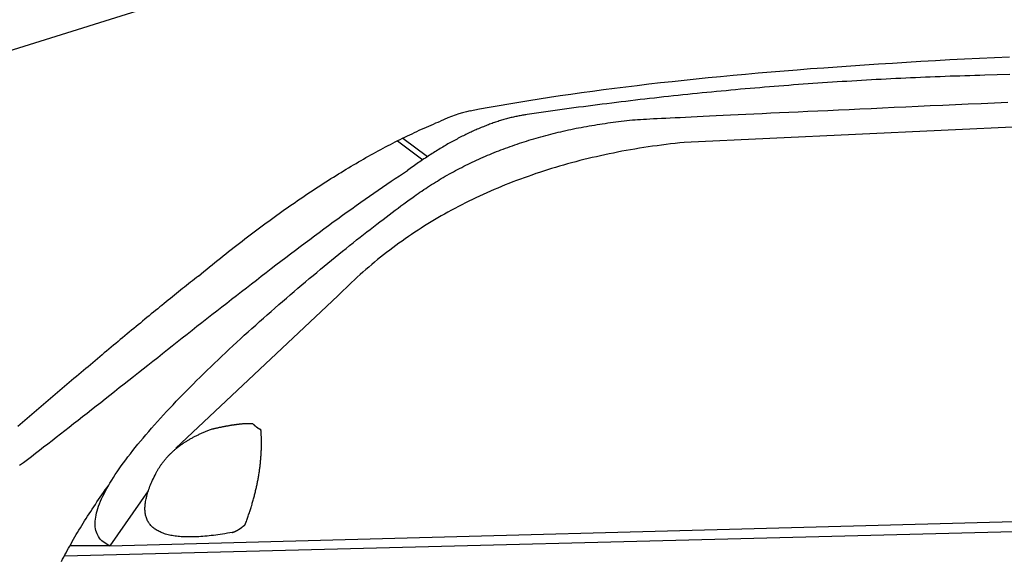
# Model space of a CAD drawing. Extents: x 562 to 7231, y 5667 to 12126.
# Tile 40 of 69: x 2434 to 3448, y 11014 to 11570. Entities that reach past the tile are written whole.
import ezdxf

# ---------------------------------------------------------------- set-up
doc = ezdxf.new("R2010")
doc.units = 0
doc.layers.get('0').update_dxf_attribs({"linetype": 'CONTINUOUS'})
doc.layers.add('CAR', color=10, linetype='CONTINUOUS')

msp = doc.modelspace()

# ---------------------------------------------------------------- linework, layer by layer
msp.add_line((1072.775, 11115.902), (2672.775, 11615.902))
at = {"layer": 'CAR'}
for p, q in [((3711.453, 11470.967), (3118.167, 11443.271)), ((2822.724, 11444.893), (2848.788, 11425.396)), ((2828.47, 11447.763), (2853.868, 11428.781)), ((2761.404, 11285.105), (2594.722, 11128.217)), ((2526.606, 11027.542), (5177.57, 11099.483)), ((2479.878, 11017.381), (5122.347, 11084.521)), ((2566.216, 11084.276), (2526.606, 11027.542)), ((2526.606, 11027.542), (2485.368, 11027.519))]:
    msp.add_line(p, q, dxfattribs=at)
for points in [[(2897.69, 11476, 0), (2907.46, 11477.8, 0), (2917.35, 11479.6, 0), (2927.38, 11481.4, 0), (2937.54, 11483.2, 0), (2947.82, 11484.9, 0), (2958.24, 11486.6, 0), (2968.79, 11488.3, 0), (2979.47, 11489.9, 0), (2990.29, 11491.5, 0), (3001.23, 11493.1, 0), (3012.31, 11494.7, 0), (3023.51, 11496.2, 0), (3034.85, 11497.7, 0), (3046.33, 11499.2, 0), (3057.93, 11500.7, 0), (3069.67, 11502.1, 0), (3081.54, 11503.5, 0), (3093.55, 11504.9, 0), (3105.69, 11506.2, 0), (3117.96, 11507.5, 0), (3130.36, 11508.8, 0), (3142.9, 11510.1, 0), (3155.58, 11511.3, 0), (3168.39, 11512.5, 0), (3181.33, 11513.7, 0), (3194.41, 11514.9, 0), (3207.62, 11516, 0), (3220.97, 11517.1, 0), (3234.45, 11518.2, 0), (3248.07, 11519.3, 0), (3261.82, 11520.3, 0), (3275.71, 11521.3, 0), (3289.73, 11522.3, 0), (3303.9, 11523.3, 0), (3318.19, 11524.2, 0), (3332.63, 11525.1, 0), (3347.2, 11526, 0), (3361.91, 11526.9, 0), (3376.75, 11527.7, 0), (3391.74, 11528.6, 0), (3406.86, 11529.4, 0), (3422.11, 11530.1, 0), (3437.51, 11530.9, 0), (3453.04, 11531.6, 0)], [(3427.61, 11512.5, 0), (3422.5, 11512.3, 0), (3417.4, 11512.2, 0), (3412.29, 11512, 0), (3407.19, 11511.9, 0), (3402.1, 11511.7, 0), (3397, 11511.5, 0), (3391.91, 11511.4, 0), (3386.83, 11511.2, 0), (3381.74, 11511, 0), (3376.66, 11510.8, 0), (3371.58, 11510.6, 0), (3366.51, 11510.4, 0), (3361.44, 11510.2, 0), (3356.37, 11509.9, 0), (3351.31, 11509.7, 0), (3346.24, 11509.5, 0), (3341.19, 11509.2, 0), (3336.13, 11509, 0), (3331.08, 11508.8, 0), (3326.03, 11508.5, 0), (3320.98, 11508.2, 0), (3315.94, 11508, 0), (3310.9, 11507.7, 0), (3305.86, 11507.4, 0), (3300.83, 11507.1, 0), (3295.8, 11506.8, 0), (3290.77, 11506.5, 0), (3285.75, 11506.2, 0), (3280.73, 11505.9, 0), (3275.71, 11505.6, 0), (3270.69, 11505.3, 0), (3265.68, 11504.9, 0), (3260.67, 11504.6, 0), (3255.67, 11504.3, 0), (3250.67, 11503.9, 0), (3245.67, 11503.6, 0), (3240.67, 11503.2, 0), (3235.68, 11502.8, 0), (3230.69, 11502.5, 0), (3225.7, 11502.1, 0), (3220.72, 11501.7, 0), (3215.74, 11501.3, 0), (3210.76, 11500.9, 0), (3205.79, 11500.5, 0), (3200.82, 11500.1, 0), (3195.85, 11499.7, 0), (3190.89, 11499.3, 0), (3185.93, 11498.8, 0), (3180.97, 11498.4, 0), (3176.01, 11498, 0), (3171.06, 11497.5, 0), (3166.11, 11497.1, 0), (3161.17, 11496.6, 0), (3156.23, 11496.2, 0), (3151.29, 11495.7, 0), (3146.35, 11495.2, 0), (3141.42, 11494.7, 0), (3136.49, 11494.3, 0), (3131.56, 11493.8, 0), (3126.64, 11493.3, 0), (3121.72, 11492.8, 0), (3116.8, 11492.2, 0), (3111.89, 11491.7, 0), (3106.98, 11491.2, 0), (3102.07, 11490.7, 0), (3097.16, 11490.1, 0), (3092.26, 11489.6, 0), (3087.36, 11489, 0), (3082.47, 11488.5, 0), (3077.58, 11487.9, 0), (3072.69, 11487.4, 0), (3067.8, 11486.8, 0), (3062.92, 11486.2, 0), (3058.04, 11485.6, 0), (3053.16, 11485, 0), (3048.29, 11484.4, 0), (3043.42, 11483.8, 0), (3038.55, 11483.2, 0), (3033.69, 11482.6, 0), (3028.83, 11482, 0), (3023.97, 11481.4, 0), (3019.12, 11480.7, 0), (3014.27, 11480.1, 0), (3009.42, 11479.5, 0), (3004.58, 11478.8, 0), (2999.73, 11478.2, 0), (2994.9, 11477.5, 0), (2990.06, 11476.8, 0), (2985.23, 11476.1, 0), (2980.4, 11475.5, 0), (2975.57, 11474.8, 0), (2970.75, 11474.1, 0), (2965.93, 11473.4, 0), (2961.11, 11472.7, 0), (2956.3, 11472, 0)], [(3453.41, 11513.3, 0), (3440.54, 11512.9, 0), (3427.61, 11512.5, 0)], [(3067.58, 11466.7, 0), (3070.18, 11466.9, 0), (3073, 11467, 0), (3076.03, 11467.2, 0), (3079.28, 11467.4, 0), (3082.76, 11467.6, 0), (3086.48, 11467.8, 0), (3090.43, 11468, 0), (3094.64, 11468.2, 0), (3099.09, 11468.4, 0), (3103.8, 11468.6, 0), (3108.78, 11468.9, 0), (3114.01, 11469.1, 0), (3119.52, 11469.4, 0), (3125.3, 11469.7, 0), (3131.35, 11470, 0), (3137.68, 11470.3, 0), (3144.28, 11470.6, 0), (3151.17, 11470.9, 0), (3158.34, 11471.3, 0), (3165.79, 11471.6, 0), (3173.52, 11472, 0), (3181.53, 11472.4, 0), (3189.83, 11472.8, 0), (3198.41, 11473.2, 0), (3207.26, 11473.6, 0), (3216.4, 11474, 0), (3225.81, 11474.5, 0), (3235.49, 11474.9, 0), (3245.44, 11475.4, 0), (3255.66, 11475.9, 0), (3266.15, 11476.3, 0), (3276.89, 11476.8, 0), (3287.89, 11477.3, 0), (3299.14, 11477.9, 0), (3310.63, 11478.4, 0), (3322.36, 11478.9, 0), (3334.32, 11479.5, 0), (3346.51, 11480, 0), (3358.92, 11480.6, 0), (3371.55, 11481.2, 0), (3384.37, 11481.7, 0), (3397.4, 11482.3, 0), (3410.61, 11482.9, 0), (3424, 11483.5, 0), (3437.55, 11484.1, 0), (3451.27, 11484.7, 0)], [(2956.3, 11472, 0), (2955.14, 11471.8, 0), (2953.97, 11471.6, 0), (2952.8, 11471.4, 0), (2951.63, 11471.2, 0), (2950.46, 11471, 0), (2949.28, 11470.8, 0), (2948.1, 11470.6, 0), (2946.92, 11470.4, 0), (2945.74, 11470.1, 0), (2944.55, 11469.9, 0), (2943.36, 11469.6, 0), (2942.16, 11469.3, 0), (2940.97, 11469.1, 0), (2939.77, 11468.8, 0), (2938.56, 11468.5, 0), (2937.36, 11468.2, 0), (2936.15, 11467.8, 0), (2934.94, 11467.5, 0), (2933.73, 11467.2, 0), (2932.51, 11466.8, 0), (2931.29, 11466.5, 0), (2930.07, 11466.1, 0), (2928.84, 11465.7, 0), (2927.62, 11465.4, 0), (2926.38, 11465, 0), (2925.15, 11464.6, 0), (2923.91, 11464.2, 0), (2922.67, 11463.7, 0), (2921.43, 11463.3, 0), (2920.19, 11462.9, 0), (2918.94, 11462.4, 0), (2917.69, 11462, 0), (2916.44, 11461.5, 0), (2915.18, 11461, 0), (2913.92, 11460.5, 0), (2912.66, 11460.1, 0), (2911.39, 11459.5, 0), (2910.12, 11459, 0), (2908.85, 11458.5, 0), (2907.58, 11458, 0), (2906.3, 11457.4, 0), (2905.02, 11456.9, 0), (2903.74, 11456.3, 0), (2902.46, 11455.8, 0), (2901.17, 11455.2, 0), (2899.88, 11454.6, 0), (2898.59, 11454, 0), (2897.29, 11453.4, 0), (2895.99, 11452.8, 0), (2894.69, 11452.2, 0), (2893.38, 11451.5, 0), (2892.07, 11450.9, 0), (2890.76, 11450.2, 0), (2889.45, 11449.6, 0), (2888.13, 11448.9, 0), (2886.82, 11448.2, 0), (2885.49, 11447.5, 0), (2884.17, 11446.8, 0), (2882.84, 11446.1, 0), (2881.51, 11445.4, 0), (2880.18, 11444.7, 0), (2878.84, 11443.9, 0), (2877.5, 11443.2, 0), (2876.16, 11442.4, 0), (2874.81, 11441.7, 0), (2873.47, 11440.9, 0), (2872.12, 11440.1, 0), (2870.76, 11439.3, 0), (2869.41, 11438.5, 0), (2868.05, 11437.7, 0), (2866.69, 11436.9, 0), (2865.32, 11436, 0), (2863.95, 11435.2, 0), (2862.58, 11434.4, 0), (2861.21, 11433.5, 0), (2859.83, 11432.6, 0), (2858.45, 11431.8, 0), (2857.07, 11430.9, 0), (2855.69, 11430, 0), (2854.3, 11429.1, 0), (2852.91, 11428.1, 0), (2851.52, 11427.2, 0), (2850.12, 11426.3, 0), (2848.72, 11425.4, 0), (2847.32, 11424.4, 0), (2845.92, 11423.4, 0), (2844.51, 11422.5, 0), (2843.1, 11421.5, 0), (2841.68, 11420.5, 0), (2840.27, 11419.5, 0), (2838.85, 11418.5, 0), (2837.43, 11417.5, 0), (2836, 11416.5, 0), (2834.58, 11415.4, 0), (2833.15, 11414.4, 0)], [(2617.87, 11305.6, 0), (2620.71, 11308, 0), (2623.55, 11310.3, 0), (2626.38, 11312.6, 0), (2629.21, 11315, 0), (2632.04, 11317.3, 0), (2634.86, 11319.6, 0), (2637.67, 11321.8, 0), (2640.49, 11324.1, 0), (2643.29, 11326.3, 0), (2646.09, 11328.6, 0), (2648.89, 11330.8, 0), (2651.68, 11333, 0), (2654.47, 11335.2, 0), (2657.25, 11337.4, 0), (2660.03, 11339.5, 0), (2662.8, 11341.7, 0), (2665.57, 11343.8, 0), (2668.34, 11345.9, 0), (2671.1, 11348, 0), (2673.85, 11350.1, 0), (2676.6, 11352.2, 0), (2679.35, 11354.2, 0), (2682.09, 11356.3, 0), (2684.82, 11358.3, 0), (2687.55, 11360.3, 0), (2690.28, 11362.3, 0), (2693, 11364.3, 0), (2695.72, 11366.3, 0), (2698.43, 11368.2, 0), (2701.14, 11370.2, 0), (2703.84, 11372.1, 0), (2706.54, 11374, 0), (2709.23, 11375.9, 0), (2711.92, 11377.8, 0), (2714.6, 11379.7, 0), (2717.28, 11381.5, 0), (2719.96, 11383.4, 0), (2722.63, 11385.2, 0), (2725.29, 11387, 0), (2727.96, 11388.8, 0), (2730.61, 11390.6, 0), (2733.26, 11392.3, 0), (2735.91, 11394.1, 0), (2738.55, 11395.8, 0), (2741.19, 11397.6, 0), (2743.82, 11399.3, 0), (2746.45, 11401, 0), (2749.07, 11402.6, 0), (2751.69, 11404.3, 0), (2754.3, 11406, 0), (2756.91, 11407.6, 0), (2759.52, 11409.2, 0), (2762.12, 11410.8, 0), (2764.71, 11412.4, 0), (2767.3, 11414, 0), (2769.89, 11415.6, 0), (2772.47, 11417.1, 0), (2775.04, 11418.7, 0), (2777.62, 11420.2, 0), (2780.18, 11421.7, 0), (2782.74, 11423.2, 0), (2785.3, 11424.7, 0), (2787.85, 11426.1, 0), (2790.4, 11427.6, 0), (2792.95, 11429, 0), (2795.48, 11430.4, 0), (2798.02, 11431.8, 0), (2800.55, 11433.2, 0), (2803.07, 11434.6, 0), (2805.59, 11436, 0), (2808.11, 11437.3, 0), (2810.62, 11438.6, 0), (2813.12, 11440, 0), (2815.62, 11441.3, 0), (2818.12, 11442.5, 0), (2820.61, 11443.8, 0), (2823.1, 11445.1, 0), (2825.58, 11446.3, 0), (2828.06, 11447.6, 0), (2830.53, 11448.8, 0), (2833, 11450, 0), (2835.46, 11451.2, 0), (2837.92, 11452.3, 0), (2840.37, 11453.5, 0), (2842.82, 11454.6, 0), (2845.27, 11455.8, 0), (2847.71, 11456.9, 0), (2850.14, 11458, 0), (2852.57, 11459.1, 0), (2855, 11460.1, 0), (2857.42, 11461.2, 0), (2859.84, 11462.2, 0), (2862.25, 11463.3, 0), (2864.66, 11464.3, 0), (2867.06, 11465.3, 0)], [(2840.21, 11387.8, 0), (2842.13, 11389.2, 0), (2844.05, 11390.6, 0), (2845.99, 11391.9, 0), (2847.94, 11393.2, 0), (2849.89, 11394.6, 0), (2851.86, 11395.9, 0), (2853.84, 11397.2, 0), (2855.82, 11398.5, 0), (2857.82, 11399.8, 0), (2859.83, 11401, 0), (2861.84, 11402.3, 0), (2863.87, 11403.5, 0), (2865.91, 11404.8, 0), (2867.96, 11406, 0), (2870.01, 11407.2, 0), (2872.08, 11408.4, 0), (2874.16, 11409.6, 0), (2876.25, 11410.8, 0), (2878.35, 11412, 0), (2880.45, 11413.1, 0), (2882.57, 11414.3, 0), (2884.7, 11415.4, 0), (2886.84, 11416.5, 0), (2888.99, 11417.6, 0), (2891.15, 11418.7, 0), (2893.32, 11419.8, 0), (2895.5, 11420.9, 0), (2897.69, 11421.9, 0), (2899.89, 11423, 0), (2902.1, 11424, 0), (2904.32, 11425.1, 0), (2906.55, 11426.1, 0), (2908.79, 11427.1, 0), (2911.04, 11428.1, 0), (2913.3, 11429, 0), (2915.58, 11430, 0), (2917.86, 11431, 0), (2920.15, 11431.9, 0), (2922.45, 11432.9, 0), (2924.76, 11433.8, 0), (2927.08, 11434.7, 0), (2929.42, 11435.6, 0), (2931.76, 11436.5, 0), (2934.11, 11437.4, 0), (2936.47, 11438.2, 0), (2938.85, 11439.1, 0), (2941.23, 11439.9, 0), (2943.62, 11440.8, 0), (2946.03, 11441.6, 0), (2948.44, 11442.4, 0), (2950.87, 11443.2, 0), (2953.3, 11444, 0), (2955.74, 11444.7, 0), (2958.2, 11445.5, 0), (2960.66, 11446.2, 0), (2963.14, 11447, 0), (2965.62, 11447.7, 0), (2968.12, 11448.4, 0), (2970.62, 11449.1, 0), (2973.14, 11449.8, 0), (2975.66, 11450.5, 0), (2978.2, 11451.2, 0), (2980.74, 11451.8, 0), (2983.3, 11452.5, 0), (2985.87, 11453.1, 0), (2988.44, 11453.7, 0), (2991.03, 11454.3, 0), (2993.63, 11454.9, 0), (2996.23, 11455.5, 0), (2998.85, 11456.1, 0), (3001.48, 11456.7, 0), (3004.11, 11457.2, 0), (3006.76, 11457.8, 0), (3009.42, 11458.3, 0), (3012.09, 11458.8, 0), (3014.76, 11459.3, 0), (3017.45, 11459.8, 0), (3020.15, 11460.3, 0), (3022.86, 11460.8, 0), (3025.58, 11461.2, 0), (3028.31, 11461.7, 0), (3031.05, 11462.1, 0), (3033.79, 11462.5, 0), (3036.55, 11462.9, 0), (3039.32, 11463.4, 0), (3042.1, 11463.7, 0), (3044.89, 11464.1, 0), (3047.69, 11464.5, 0), (3050.5, 11464.8, 0), (3053.32, 11465.2, 0), (3056.15, 11465.5, 0), (3058.99, 11465.8, 0), (3061.84, 11466.2, 0), (3064.71, 11466.5, 0), (3067.58, 11466.7, 0)], [(3118.17, 11443.3, 0), (3113.45, 11442.8, 0), (3108.75, 11442.3, 0), (3104.07, 11441.7, 0), (3099.42, 11441.1, 0), (3094.78, 11440.5, 0), (3090.17, 11439.9, 0), (3085.57, 11439.3, 0), (3081, 11438.6, 0), (3076.44, 11437.9, 0), (3071.91, 11437.2, 0), (3067.4, 11436.4, 0), (3062.9, 11435.7, 0), (3058.43, 11434.9, 0), (3053.98, 11434.1, 0), (3049.55, 11433.2, 0), (3045.14, 11432.3, 0), (3040.75, 11431.4, 0), (3036.38, 11430.5, 0), (3032.03, 11429.6, 0), (3027.7, 11428.6, 0), (3023.39, 11427.6, 0), (3019.11, 11426.6, 0), (3014.84, 11425.6, 0), (3010.59, 11424.5, 0), (3006.37, 11423.4, 0), (3002.16, 11422.3, 0), (2997.97, 11421.1, 0), (2993.81, 11420, 0), (2989.66, 11418.8, 0), (2985.54, 11417.6, 0), (2981.44, 11416.3, 0), (2977.35, 11415.1, 0), (2973.29, 11413.8, 0), (2969.25, 11412.4, 0), (2965.23, 11411.1, 0), (2961.23, 11409.7, 0), (2957.25, 11408.3, 0), (2953.29, 11406.9, 0), (2949.35, 11405.5, 0), (2945.43, 11404, 0), (2941.53, 11402.5, 0), (2937.65, 11401, 0), (2933.79, 11399.5, 0), (2929.96, 11397.9, 0), (2926.14, 11396.3, 0), (2922.34, 11394.7, 0), (2918.57, 11393.1, 0), (2914.81, 11391.4, 0), (2911.08, 11389.7, 0), (2907.36, 11388, 0), (2903.67, 11386.3, 0), (2899.99, 11384.5, 0), (2896.34, 11382.7, 0), (2892.71, 11380.9, 0), (2889.1, 11379, 0), (2885.5, 11377.2, 0), (2881.93, 11375.3, 0), (2878.38, 11373.4, 0), (2874.85, 11371.4, 0), (2871.34, 11369.5, 0), (2867.85, 11367.5, 0), (2864.39, 11365.5, 0), (2860.94, 11363.4, 0), (2857.51, 11361.4, 0), (2854.1, 11359.3, 0), (2850.71, 11357.2, 0), (2847.35, 11355, 0), (2844, 11352.9, 0), (2840.68, 11350.7, 0), (2837.37, 11348.5, 0), (2834.09, 11346.2, 0), (2830.82, 11344, 0), (2827.58, 11341.7, 0), (2824.36, 11339.4, 0), (2821.15, 11337, 0), (2817.97, 11334.7, 0), (2814.81, 11332.3, 0), (2811.67, 11329.9, 0), (2808.55, 11327.5, 0), (2805.45, 11325, 0), (2802.37, 11322.5, 0), (2799.31, 11320, 0), (2796.27, 11317.5, 0), (2793.25, 11314.9, 0), (2790.26, 11312.3, 0), (2787.28, 11309.7, 0), (2784.32, 11307.1, 0), (2781.39, 11304.4, 0), (2778.47, 11301.7, 0), (2775.57, 11299, 0), (2772.7, 11296.3, 0), (2769.84, 11293.5, 0), (2767.01, 11290.7, 0), (2764.2, 11287.9, 0), (2761.4, 11285.1, 0)], [(2433.69, 11110.6, 0), (2437.69, 11113.6, 0), (2441.74, 11116.7, 0), (2445.84, 11119.8, 0), (2449.98, 11123, 0), (2454.18, 11126.2, 0), (2458.42, 11129.5, 0), (2462.7, 11132.8, 0), (2467.03, 11136.1, 0), (2471.4, 11139.5, 0), (2475.81, 11143, 0), (2480.26, 11146.4, 0), (2484.75, 11149.9, 0), (2489.28, 11153.5, 0), (2493.85, 11157.1, 0), (2498.44, 11160.7, 0), (2503.08, 11164.3, 0), (2507.74, 11168, 0), (2512.44, 11171.7, 0), (2517.17, 11175.4, 0), (2521.93, 11179.2, 0), (2526.71, 11182.9, 0), (2531.52, 11186.7, 0), (2536.36, 11190.6, 0), (2541.23, 11194.4, 0), (2546.11, 11198.3, 0), (2551.02, 11202.2, 0), (2555.95, 11206.1, 0), (2560.9, 11210, 0), (2565.87, 11213.9, 0), (2570.85, 11217.9, 0), (2575.85, 11221.8, 0), (2580.87, 11225.8, 0), (2585.9, 11229.8, 0), (2590.94, 11233.8, 0), (2596, 11237.8, 0), (2601.06, 11241.8, 0), (2606.13, 11245.8, 0), (2611.22, 11249.8, 0), (2616.31, 11253.8, 0), (2621.4, 11257.8, 0), (2626.5, 11261.8, 0), (2631.6, 11265.8, 0), (2636.7, 11269.8, 0), (2641.81, 11273.8, 0), (2646.91, 11277.8, 0), (2652.02, 11281.8, 0), (2657.12, 11285.7, 0), (2662.21, 11289.7, 0), (2667.31, 11293.6, 0), (2672.39, 11297.6, 0), (2677.47, 11301.5, 0), (2682.54, 11305.4, 0), (2687.6, 11309.3, 0), (2692.65, 11313.2, 0), (2697.68, 11317, 0), (2702.71, 11320.9, 0), (2707.72, 11324.7, 0), (2712.71, 11328.5, 0), (2717.69, 11332.2, 0), (2722.64, 11336, 0), (2727.58, 11339.7, 0), (2732.5, 11343.3, 0), (2737.4, 11347, 0), (2742.27, 11350.6, 0), (2747.12, 11354.2, 0), (2751.95, 11357.8, 0), (2756.75, 11361.3, 0), (2761.52, 11364.7, 0), (2766.26, 11368.2, 0), (2770.97, 11371.6, 0), (2775.65, 11375, 0), (2780.3, 11378.3, 0), (2784.92, 11381.6, 0), (2789.5, 11384.8, 0), (2794.04, 11388, 0), (2798.55, 11391.1, 0), (2803.02, 11394.2, 0), (2807.45, 11397.2, 0), (2811.84, 11400.2, 0), (2816.19, 11403.2, 0), (2820.5, 11406.1, 0), (2824.76, 11408.9, 0), (2828.98, 11411.7, 0), (2833.15, 11414.4, 0)], [(2526.61, 11027.5, 0), (2524.69, 11028.5, 0), (2522.91, 11029.5, 0), (2521.26, 11030.6, 0), (2519.75, 11031.7, 0), (2518.37, 11032.9, 0), (2517.12, 11034.2, 0), (2516, 11035.6, 0), (2515.01, 11037.1, 0), (2514.14, 11038.6, 0), (2513.4, 11040.1, 0), (2512.77, 11041.8, 0), (2512.27, 11043.5, 0), (2511.89, 11045.2, 0), (2511.62, 11047.1, 0), (2511.47, 11049, 0), (2511.44, 11050.9, 0), (2511.51, 11052.9, 0), (2511.7, 11055, 0), (2512, 11057.1, 0), (2512.4, 11059.3, 0), (2512.91, 11061.5, 0), (2513.53, 11063.8, 0), (2514.25, 11066.2, 0), (2515.07, 11068.6, 0), (2515.98, 11071, 0), (2517, 11073.5, 0), (2518.11, 11076.1, 0), (2519.32, 11078.7, 0), (2520.62, 11081.3, 0), (2522.02, 11084, 0), (2523.5, 11086.7, 0), (2525.07, 11089.5, 0), (2526.73, 11092.3, 0), (2528.47, 11095.1, 0), (2530.3, 11098, 0), (2532.21, 11101, 0), (2534.2, 11103.9, 0), (2536.26, 11106.9, 0), (2538.41, 11110, 0), (2540.63, 11113, 0), (2542.92, 11116.2, 0), (2545.29, 11119.3, 0), (2547.73, 11122.5, 0), (2550.23, 11125.7, 0), (2552.81, 11128.9, 0), (2555.45, 11132.2, 0), (2558.15, 11135.4, 0), (2560.92, 11138.7, 0), (2563.74, 11142.1, 0), (2566.63, 11145.4, 0), (2569.58, 11148.8, 0), (2572.58, 11152.2, 0), (2575.63, 11155.6, 0), (2578.74, 11159.1, 0), (2581.9, 11162.5, 0), (2585.11, 11166, 0), (2588.37, 11169.5, 0), (2591.67, 11173, 0), (2595.02, 11176.5, 0), (2598.42, 11180, 0), (2601.85, 11183.6, 0), (2605.33, 11187.1, 0), (2608.84, 11190.7, 0), (2612.39, 11194.3, 0), (2615.97, 11197.8, 0), (2619.59, 11201.4, 0), (2623.24, 11205, 0), (2626.93, 11208.6, 0), (2630.64, 11212.2, 0), (2634.37, 11215.8, 0), (2638.14, 11219.4, 0), (2641.93, 11223, 0), (2645.74, 11226.6, 0), (2649.57, 11230.2, 0), (2653.42, 11233.7, 0), (2657.28, 11237.3, 0), (2661.17, 11240.9, 0), (2665.07, 11244.5, 0), (2668.98, 11248, 0), (2672.9, 11251.6, 0), (2676.83, 11255.1, 0), (2680.77, 11258.6, 0), (2684.72, 11262.2, 0), (2688.67, 11265.7, 0), (2692.62, 11269.1, 0), (2696.58, 11272.6, 0), (2700.53, 11276.1, 0), (2704.48, 11279.5, 0), (2708.43, 11282.9, 0), (2712.38, 11286.3, 0), (2716.32, 11289.7, 0), (2720.25, 11293.1, 0), (2724.17, 11296.4, 0), (2728.08, 11299.7, 0), (2731.98, 11303, 0), (2735.86, 11306.2, 0), (2739.72, 11309.4, 0), (2743.57, 11312.6, 0), (2747.4, 11315.8, 0), (2751.21, 11318.9, 0), (2755, 11322, 0), (2758.76, 11325.1, 0), (2762.49, 11328.1, 0), (2766.2, 11331.1, 0), (2769.88, 11334.1, 0), (2773.53, 11337, 0), (2777.14, 11339.9, 0), (2780.72, 11342.8, 0), (2784.27, 11345.6, 0), (2787.78, 11348.3, 0), (2791.25, 11351, 0), (2794.68, 11353.7, 0), (2798.07, 11356.4, 0), (2801.42, 11358.9, 0), (2804.72, 11361.5, 0), (2807.97, 11364, 0), (2811.17, 11366.4, 0), (2814.33, 11368.8, 0), (2817.43, 11371.1, 0), (2820.48, 11373.4, 0), (2823.48, 11375.6, 0), (2826.42, 11377.8, 0), (2829.3, 11379.9, 0), (2832.12, 11382, 0), (2834.88, 11384, 0), (2837.58, 11385.9, 0), (2840.21, 11387.8, 0)], [(2617.87, 11305.6, 0), (2615.86, 11304, 0), (2613.85, 11302.4, 0), (2611.83, 11300.8, 0), (2609.79, 11299.2, 0), (2607.75, 11297.6, 0), (2605.69, 11295.9, 0), (2603.63, 11294.3, 0), (2601.56, 11292.6, 0), (2599.48, 11291, 0), (2597.38, 11289.3, 0), (2595.28, 11287.6, 0), (2593.17, 11285.9, 0), (2591.04, 11284.2, 0), (2588.91, 11282.4, 0), (2586.77, 11280.7, 0), (2584.62, 11279, 0), (2582.46, 11277.2, 0), (2580.29, 11275.4, 0), (2578.11, 11273.7, 0), (2575.92, 11271.9, 0), (2573.72, 11270.1, 0), (2571.51, 11268.3, 0), (2569.3, 11266.5, 0), (2567.07, 11264.6, 0), (2564.84, 11262.8, 0), (2562.59, 11261, 0), (2560.34, 11259.1, 0), (2558.08, 11257.2, 0), (2555.81, 11255.4, 0), (2553.54, 11253.5, 0), (2551.25, 11251.6, 0), (2548.96, 11249.7, 0), (2546.66, 11247.8, 0), (2544.35, 11245.9, 0), (2542.04, 11244, 0), (2539.71, 11242, 0), (2537.38, 11240.1, 0), (2535.05, 11238.1, 0), (2532.7, 11236.2, 0), (2530.35, 11234.2, 0), (2528, 11232.2, 0), (2525.64, 11230.3, 0), (2523.27, 11228.3, 0), (2520.9, 11226.3, 0), (2518.52, 11224.3, 0), (2516.13, 11222.3, 0), (2513.75, 11220.3, 0), (2511.35, 11218.3, 0), (2508.96, 11216.3, 0), (2506.56, 11214.2, 0), (2504.15, 11212.2, 0), (2501.74, 11210.2, 0), (2499.33, 11208.1, 0), (2496.91, 11206.1, 0), (2494.5, 11204.1, 0), (2492.08, 11202, 0), (2489.66, 11200, 0), (2487.23, 11197.9, 0), (2484.81, 11195.8, 0), (2482.38, 11193.8, 0), (2479.96, 11191.7, 0), (2477.53, 11189.7, 0), (2475.1, 11187.6, 0), (2472.68, 11185.5, 0), (2470.25, 11183.5, 0), (2467.82, 11181.4, 0), (2465.4, 11179.3, 0), (2462.98, 11177.3, 0), (2460.56, 11175.2, 0), (2458.14, 11173.1, 0), (2455.73, 11171.1, 0), (2453.32, 11169, 0), (2450.91, 11166.9, 0), (2448.51, 11164.9, 0), (2446.11, 11162.8, 0), (2443.72, 11160.8, 0), (2441.33, 11158.7, 0), (2438.95, 11156.7, 0), (2436.57, 11154.6, 0), (2434.2, 11152.6, 0), (2431.84, 11150.5, 0)], [(2574.01, 11102.1, 0), (2574.34, 11102.8, 0), (2574.68, 11103.4, 0), (2575.02, 11104.1, 0), (2575.37, 11104.7, 0), (2575.73, 11105.3, 0), (2576.1, 11106, 0), (2576.46, 11106.6, 0), (2576.84, 11107.2, 0), (2577.22, 11107.8, 0), (2577.61, 11108.4, 0), (2578, 11109, 0), (2578.4, 11109.7, 0), (2578.8, 11110.3, 0), (2579.21, 11110.9, 0), (2579.63, 11111.5, 0), (2580.05, 11112, 0), (2580.48, 11112.6, 0), (2580.91, 11113.2, 0), (2581.35, 11113.8, 0), (2581.8, 11114.4, 0), (2582.25, 11115, 0), (2582.71, 11115.5, 0), (2583.17, 11116.1, 0), (2583.64, 11116.7, 0), (2584.11, 11117.2, 0), (2584.59, 11117.8, 0), (2585.08, 11118.3, 0), (2585.57, 11118.9, 0), (2586.07, 11119.4, 0), (2586.58, 11120, 0), (2587.09, 11120.5, 0), (2587.61, 11121.1, 0), (2588.13, 11121.6, 0), (2588.66, 11122.1, 0), (2589.19, 11122.7, 0), (2589.73, 11123.2, 0), (2590.28, 11123.7, 0), (2590.83, 11124.2, 0), (2591.39, 11124.7, 0), (2591.95, 11125.2, 0), (2592.52, 11125.8, 0), (2593.09, 11126.3, 0), (2593.68, 11126.8, 0), (2594.26, 11127.3, 0), (2594.86, 11127.8, 0), (2595.46, 11128.2, 0), (2596.06, 11128.7, 0), (2596.67, 11129.2, 0), (2597.29, 11129.7, 0), (2597.91, 11130.2, 0), (2598.54, 11130.6, 0), (2599.17, 11131.1, 0), (2599.81, 11131.6, 0), (2600.46, 11132, 0), (2601.11, 11132.5, 0), (2601.77, 11133, 0), (2602.43, 11133.4, 0), (2603.1, 11133.9, 0), (2603.78, 11134.3, 0), (2604.46, 11134.7, 0), (2605.15, 11135.2, 0), (2605.84, 11135.6, 0), (2606.54, 11136, 0), (2607.25, 11136.5, 0), (2607.96, 11136.9, 0), (2608.68, 11137.3, 0), (2609.4, 11137.7, 0), (2610.13, 11138.2, 0), (2610.86, 11138.6, 0), (2611.6, 11139, 0), (2612.35, 11139.4, 0), (2613.1, 11139.8, 0), (2613.86, 11140.2, 0), (2614.63, 11140.6, 0), (2615.4, 11141, 0), (2616.17, 11141.3, 0), (2616.95, 11141.7, 0), (2617.74, 11142.1, 0), (2618.54, 11142.5, 0), (2619.33, 11142.9, 0), (2620.14, 11143.2, 0), (2620.95, 11143.6, 0), (2621.77, 11144, 0), (2622.59, 11144.3, 0), (2623.42, 11144.7, 0), (2624.26, 11145, 0), (2625.1, 11145.4, 0), (2625.95, 11145.7, 0), (2626.8, 11146.1, 0), (2627.66, 11146.4, 0), (2628.52, 11146.7, 0), (2629.39, 11147.1, 0), (2630.27, 11147.4, 0), (2631.15, 11147.7, 0), (2632.04, 11148, 0)], [(2632.04, 11148, 0), (2632.64, 11148.2, 0), (2633.23, 11148.3, 0), (2633.83, 11148.4, 0), (2634.42, 11148.6, 0), (2635, 11148.7, 0), (2635.58, 11148.8, 0), (2636.16, 11149, 0), (2636.74, 11149.1, 0), (2637.31, 11149.2, 0), (2637.88, 11149.3, 0), (2638.44, 11149.5, 0), (2639, 11149.6, 0), (2639.56, 11149.7, 0), (2640.11, 11149.8, 0), (2640.66, 11149.9, 0), (2641.21, 11150, 0), (2641.76, 11150.1, 0), (2642.3, 11150.2, 0), (2642.83, 11150.4, 0), (2643.37, 11150.5, 0), (2643.9, 11150.6, 0), (2644.42, 11150.7, 0), (2644.95, 11150.8, 0), (2645.47, 11150.9, 0), (2645.98, 11151, 0), (2646.5, 11151.1, 0), (2647, 11151.1, 0), (2647.51, 11151.2, 0), (2648.01, 11151.3, 0), (2648.51, 11151.4, 0), (2649.01, 11151.5, 0), (2649.5, 11151.6, 0), (2649.99, 11151.7, 0), (2650.47, 11151.8, 0), (2650.95, 11151.8, 0), (2651.43, 11151.9, 0), (2651.91, 11152, 0), (2652.38, 11152.1, 0), (2652.85, 11152.1, 0), (2653.31, 11152.2, 0), (2653.77, 11152.3, 0), (2654.23, 11152.4, 0), (2654.68, 11152.4, 0), (2655.13, 11152.5, 0), (2655.58, 11152.6, 0), (2656.02, 11152.6, 0), (2656.46, 11152.7, 0), (2656.9, 11152.7, 0), (2657.33, 11152.8, 0), (2657.76, 11152.9, 0), (2658.19, 11152.9, 0), (2658.61, 11153, 0), (2659.03, 11153, 0), (2659.44, 11153.1, 0), (2659.86, 11153.1, 0), (2660.27, 11153.2, 0), (2660.67, 11153.2, 0), (2661.07, 11153.2, 0), (2661.47, 11153.3, 0), (2661.87, 11153.3, 0), (2662.26, 11153.4, 0), (2662.65, 11153.4, 0), (2663.03, 11153.4, 0), (2663.41, 11153.5, 0), (2663.79, 11153.5, 0), (2664.16, 11153.5, 0), (2664.53, 11153.6, 0), (2664.9, 11153.6, 0), (2665.27, 11153.6, 0), (2665.63, 11153.6, 0), (2665.98, 11153.7, 0), (2666.34, 11153.7, 0), (2666.69, 11153.7, 0), (2667.03, 11153.7, 0), (2667.38, 11153.7, 0), (2667.71, 11153.7, 0), (2668.05, 11153.7, 0), (2668.38, 11153.8, 0), (2668.71, 11153.8, 0), (2669.04, 11153.8, 0), (2669.36, 11153.8, 0), (2669.68, 11153.8, 0), (2669.99, 11153.8, 0), (2670.31, 11153.8, 0), (2670.61, 11153.8, 0), (2670.92, 11153.8, 0), (2671.22, 11153.8, 0), (2671.52, 11153.8, 0), (2671.81, 11153.8, 0), (2672.1, 11153.8, 0), (2672.39, 11153.7, 0), (2672.68, 11153.7, 0), (2672.96, 11153.7, 0), (2673.23, 11153.7, 0), (2673.51, 11153.7, 0)], [(2665.96, 11049.4, 0), (2666.38, 11050.5, 0), (2666.79, 11051.6, 0), (2667.2, 11052.7, 0), (2667.6, 11053.9, 0), (2668, 11055, 0), (2668.39, 11056.1, 0), (2668.78, 11057.2, 0), (2669.16, 11058.3, 0), (2669.53, 11059.4, 0), (2669.9, 11060.5, 0), (2670.27, 11061.7, 0), (2670.63, 11062.8, 0), (2670.99, 11063.9, 0), (2671.33, 11065, 0), (2671.68, 11066.1, 0), (2672.02, 11067.2, 0), (2672.35, 11068.3, 0), (2672.68, 11069.3, 0), (2673, 11070.4, 0), (2673.32, 11071.5, 0), (2673.63, 11072.6, 0), (2673.94, 11073.7, 0), (2674.24, 11074.8, 0), (2674.54, 11075.9, 0), (2674.83, 11076.9, 0), (2675.12, 11078, 0), (2675.4, 11079.1, 0), (2675.68, 11080.2, 0), (2675.95, 11081.2, 0), (2676.21, 11082.3, 0), (2676.47, 11083.4, 0), (2676.73, 11084.5, 0), (2676.98, 11085.5, 0), (2677.22, 11086.6, 0), (2677.46, 11087.6, 0), (2677.69, 11088.7, 0), (2677.92, 11089.8, 0), (2678.15, 11090.8, 0), (2678.36, 11091.9, 0), (2678.58, 11092.9, 0), (2678.78, 11094, 0), (2678.99, 11095, 0), (2679.18, 11096.1, 0), (2679.37, 11097.1, 0), (2679.56, 11098.1, 0), (2679.74, 11099.2, 0), (2679.92, 11100.2, 0), (2680.09, 11101.2, 0), (2680.25, 11102.3, 0), (2680.41, 11103.3, 0), (2680.57, 11104.3, 0), (2680.72, 11105.4, 0), (2680.86, 11106.4, 0), (2681, 11107.4, 0), (2681.13, 11108.4, 0), (2681.26, 11109.5, 0), (2681.39, 11110.5, 0), (2681.5, 11111.5, 0), (2681.62, 11112.5, 0), (2681.72, 11113.5, 0), (2681.83, 11114.5, 0), (2681.92, 11115.5, 0), (2682.01, 11116.5, 0), (2682.1, 11117.6, 0), (2682.18, 11118.6, 0), (2682.26, 11119.6, 0), (2682.33, 11120.6, 0), (2682.39, 11121.5, 0), (2682.45, 11122.5, 0), (2682.51, 11123.5, 0), (2682.56, 11124.5, 0), (2682.6, 11125.5, 0), (2682.64, 11126.5, 0), (2682.67, 11127.5, 0), (2682.7, 11128.5, 0), (2682.72, 11129.5, 0), (2682.74, 11130.4, 0), (2682.75, 11131.4, 0), (2682.76, 11132.4, 0), (2682.76, 11133.4, 0), (2682.76, 11134.3, 0), (2682.75, 11135.3, 0), (2682.74, 11136.3, 0), (2682.72, 11137.2, 0), (2682.69, 11138.2, 0), (2682.66, 11139.2, 0), (2682.63, 11140.1, 0), (2682.59, 11141.1, 0), (2682.54, 11142, 0), (2682.49, 11143, 0), (2682.44, 11143.9, 0), (2682.37, 11144.9, 0), (2682.31, 11145.8, 0), (2682.24, 11146.8, 0), (2682.16, 11147.7, 0)], [(2673.51, 11153.7, 0), (2673.64, 11153.6, 0), (2673.77, 11153.4, 0), (2673.9, 11153.3, 0), (2674.02, 11153.2, 0), (2674.15, 11153.1, 0), (2674.28, 11153, 0), (2674.4, 11152.8, 0), (2674.53, 11152.7, 0), (2674.65, 11152.6, 0), (2674.77, 11152.5, 0), (2674.89, 11152.4, 0), (2675.02, 11152.3, 0), (2675.14, 11152.2, 0), (2675.25, 11152.1, 0), (2675.37, 11152, 0), (2675.49, 11151.9, 0), (2675.61, 11151.8, 0), (2675.72, 11151.7, 0), (2675.84, 11151.6, 0), (2675.95, 11151.5, 0), (2676.07, 11151.4, 0), (2676.18, 11151.3, 0), (2676.29, 11151.2, 0), (2676.4, 11151.1, 0), (2676.51, 11151, 0), (2676.62, 11150.9, 0), (2676.73, 11150.8, 0), (2676.84, 11150.7, 0), (2676.95, 11150.6, 0), (2677.05, 11150.5, 0), (2677.16, 11150.4, 0), (2677.26, 11150.4, 0), (2677.36, 11150.3, 0), (2677.47, 11150.2, 0), (2677.57, 11150.1, 0), (2677.67, 11150, 0), (2677.77, 11150, 0), (2677.87, 11149.9, 0), (2677.97, 11149.8, 0), (2678.07, 11149.7, 0), (2678.16, 11149.7, 0), (2678.26, 11149.6, 0), (2678.35, 11149.5, 0), (2678.45, 11149.5, 0), (2678.54, 11149.4, 0), (2678.64, 11149.3, 0), (2678.73, 11149.3, 0), (2678.82, 11149.2, 0), (2678.91, 11149.1, 0), (2679, 11149.1, 0), (2679.09, 11149, 0), (2679.17, 11149, 0), (2679.26, 11148.9, 0), (2679.35, 11148.9, 0), (2679.43, 11148.8, 0), (2679.52, 11148.8, 0), (2679.6, 11148.7, 0), (2679.68, 11148.6, 0), (2679.76, 11148.6, 0), (2679.85, 11148.6, 0), (2679.93, 11148.5, 0), (2680.01, 11148.5, 0), (2680.08, 11148.4, 0), (2680.16, 11148.4, 0), (2680.24, 11148.3, 0), (2680.31, 11148.3, 0), (2680.39, 11148.3, 0), (2680.46, 11148.2, 0), (2680.54, 11148.2, 0), (2680.61, 11148.2, 0), (2680.68, 11148.1, 0), (2680.75, 11148.1, 0), (2680.82, 11148.1, 0), (2680.89, 11148, 0), (2680.96, 11148, 0), (2681.03, 11148, 0), (2681.1, 11148, 0), (2681.16, 11147.9, 0), (2681.23, 11147.9, 0), (2681.29, 11147.9, 0), (2681.36, 11147.9, 0), (2681.42, 11147.8, 0), (2681.48, 11147.8, 0), (2681.54, 11147.8, 0), (2681.6, 11147.8, 0), (2681.66, 11147.8, 0), (2681.72, 11147.8, 0), (2681.78, 11147.8, 0), (2681.83, 11147.8, 0), (2681.89, 11147.7, 0), (2681.95, 11147.7, 0), (2682, 11147.7, 0), (2682.05, 11147.7, 0), (2682.11, 11147.7, 0), (2682.16, 11147.7, 0)], [(2652.65, 11041.3, 0), (2650.11, 11040.9, 0), (2647.6, 11040.5, 0), (2645.13, 11040, 0), (2642.69, 11039.7, 0), (2640.3, 11039.3, 0), (2637.94, 11039, 0), (2635.61, 11038.7, 0), (2633.32, 11038.4, 0), (2631.07, 11038.1, 0), (2628.86, 11037.9, 0), (2626.68, 11037.6, 0), (2624.54, 11037.5, 0), (2622.43, 11037.3, 0), (2620.36, 11037.1, 0), (2618.33, 11037, 0), (2616.33, 11036.9, 0), (2614.38, 11036.8, 0), (2612.45, 11036.8, 0), (2610.57, 11036.7, 0), (2608.72, 11036.7, 0), (2606.9, 11036.7, 0), (2605.13, 11036.8, 0), (2603.39, 11036.8, 0), (2601.68, 11036.9, 0), (2600.01, 11037, 0), (2598.38, 11037.1, 0), (2596.79, 11037.3, 0), (2595.23, 11037.5, 0), (2593.71, 11037.7, 0), (2592.22, 11037.9, 0), (2590.78, 11038.1, 0), (2589.36, 11038.4, 0), (2587.99, 11038.7, 0), (2586.65, 11039, 0), (2585.35, 11039.4, 0), (2584.08, 11039.7, 0), (2582.85, 11040.1, 0), (2581.66, 11040.5, 0), (2580.5, 11040.9, 0), (2579.38, 11041.4, 0), (2578.3, 11041.9, 0), (2577.25, 11042.4, 0), (2576.24, 11042.9, 0), (2575.27, 11043.4, 0), (2574.33, 11044, 0), (2573.43, 11044.6, 0), (2572.57, 11045.2, 0), (2571.74, 11045.9, 0), (2570.95, 11046.5, 0), (2570.19, 11047.2, 0), (2569.47, 11047.9, 0), (2568.79, 11048.7, 0), (2568.15, 11049.4, 0), (2567.54, 11050.2, 0), (2566.97, 11051, 0), (2566.43, 11051.8, 0), (2565.93, 11052.7, 0), (2565.47, 11053.5, 0), (2565.04, 11054.4, 0), (2564.65, 11055.4, 0), (2564.3, 11056.3, 0), (2563.98, 11057.3, 0), (2563.7, 11058.3, 0), (2563.46, 11059.3, 0), (2563.25, 11060.3, 0), (2563.08, 11061.4, 0), (2562.95, 11062.4, 0), (2562.85, 11063.5, 0), (2562.79, 11064.7, 0), (2562.76, 11065.8, 0), (2562.77, 11067, 0), (2562.82, 11068.2, 0), (2562.91, 11069.4, 0), (2563.03, 11070.7, 0), (2563.19, 11071.9, 0), (2563.38, 11073.2, 0), (2563.61, 11074.5, 0), (2563.88, 11075.9, 0), (2564.18, 11077.2, 0), (2564.52, 11078.6, 0), (2564.9, 11080, 0), (2565.31, 11081.4, 0), (2565.76, 11082.9, 0), (2566.25, 11084.4, 0), (2566.77, 11085.9, 0), (2567.33, 11087.4, 0), (2567.93, 11088.9, 0), (2568.56, 11090.5, 0), (2569.23, 11092.1, 0), (2569.93, 11093.7, 0), (2570.67, 11095.4, 0), (2571.45, 11097, 0), (2572.27, 11098.7, 0), (2573.12, 11100.4, 0), (2574.01, 11102.1, 0)], [(2476.81, 11011.5, 0), (2477.97, 11013.7, 0), (2479.14, 11016, 0), (2480.34, 11018.3, 0), (2481.55, 11020.5, 0), (2482.79, 11022.8, 0), (2484.04, 11025.1, 0), (2485.32, 11027.4, 0), (2486.61, 11029.7, 0), (2487.93, 11032.1, 0), (2489.26, 11034.4, 0), (2490.62, 11036.7, 0), (2491.99, 11039.1, 0), (2493.39, 11041.4, 0), (2494.8, 11043.8, 0), (2496.24, 11046.2, 0), (2497.69, 11048.5, 0), (2499.17, 11050.9, 0), (2500.66, 11053.3, 0), (2502.18, 11055.7, 0), (2503.71, 11058.1, 0), (2505.27, 11060.6, 0), (2506.85, 11063, 0), (2508.44, 11065.4, 0), (2510.06, 11067.9, 0), (2511.69, 11070.3, 0), (2513.35, 11072.8, 0), (2515.02, 11075.2, 0), (2516.72, 11077.7, 0), (2518.43, 11080.2, 0), (2520.17, 11082.7, 0), (2521.92, 11085.2, 0), (2523.7, 11087.7, 0), (2525.49, 11090.2, 0)], [(2652.65, 11041.3, 0), (2652.77, 11041.4, 0), (2652.9, 11041.4, 0), (2653.03, 11041.5, 0), (2653.15, 11041.5, 0), (2653.28, 11041.5, 0), (2653.41, 11041.6, 0), (2653.54, 11041.6, 0), (2653.66, 11041.7, 0), (2653.79, 11041.7, 0), (2653.92, 11041.8, 0), (2654.05, 11041.8, 0), (2654.18, 11041.9, 0), (2654.31, 11041.9, 0), (2654.44, 11042, 0), (2654.57, 11042, 0), (2654.7, 11042.1, 0), (2654.83, 11042.1, 0), (2654.96, 11042.2, 0), (2655.09, 11042.3, 0), (2655.22, 11042.3, 0), (2655.36, 11042.4, 0), (2655.49, 11042.4, 0), (2655.62, 11042.5, 0), (2655.75, 11042.6, 0), (2655.89, 11042.6, 0), (2656.02, 11042.7, 0), (2656.15, 11042.8, 0), (2656.29, 11042.8, 0), (2656.42, 11042.9, 0), (2656.56, 11043, 0), (2656.69, 11043, 0), (2656.83, 11043.1, 0), (2656.96, 11043.2, 0), (2657.1, 11043.2, 0), (2657.24, 11043.3, 0), (2657.37, 11043.4, 0), (2657.51, 11043.5, 0), (2657.65, 11043.5, 0), (2657.78, 11043.6, 0), (2657.92, 11043.7, 0), (2658.06, 11043.8, 0), (2658.2, 11043.8, 0), (2658.34, 11043.9, 0), (2658.47, 11044, 0), (2658.61, 11044.1, 0), (2658.75, 11044.2, 0), (2658.89, 11044.2, 0), (2659.03, 11044.3, 0), (2659.17, 11044.4, 0), (2659.31, 11044.5, 0), (2659.46, 11044.6, 0), (2659.6, 11044.7, 0), (2659.74, 11044.8, 0), (2659.88, 11044.9, 0), (2660.02, 11044.9, 0), (2660.17, 11045, 0), (2660.31, 11045.1, 0), (2660.45, 11045.2, 0), (2660.59, 11045.3, 0), (2660.74, 11045.4, 0), (2660.88, 11045.5, 0), (2661.03, 11045.6, 0), (2661.17, 11045.7, 0), (2661.32, 11045.8, 0), (2661.46, 11045.9, 0), (2661.61, 11046, 0), (2661.75, 11046.1, 0), (2661.9, 11046.2, 0), (2662.05, 11046.3, 0), (2662.19, 11046.4, 0), (2662.34, 11046.5, 0), (2662.49, 11046.6, 0), (2662.63, 11046.8, 0), (2662.78, 11046.9, 0), (2662.93, 11047, 0), (2663.08, 11047.1, 0), (2663.23, 11047.2, 0), (2663.38, 11047.3, 0), (2663.53, 11047.4, 0), (2663.68, 11047.5, 0), (2663.83, 11047.7, 0), (2663.98, 11047.8, 0), (2664.13, 11047.9, 0), (2664.28, 11048, 0), (2664.43, 11048.1, 0), (2664.58, 11048.2, 0), (2664.73, 11048.4, 0), (2664.89, 11048.5, 0), (2665.04, 11048.6, 0), (2665.19, 11048.7, 0), (2665.34, 11048.9, 0), (2665.5, 11049, 0), (2665.65, 11049.1, 0), (2665.81, 11049.2, 0), (2665.96, 11049.4, 0)]]:
    msp.add_polyline3d(points, dxfattribs=at)
msp.add_arc((2939.535, 11306.543), 174.504, 103.873624, 114.540049, dxfattribs=at)

doc.saveas('drawing.dxf')
